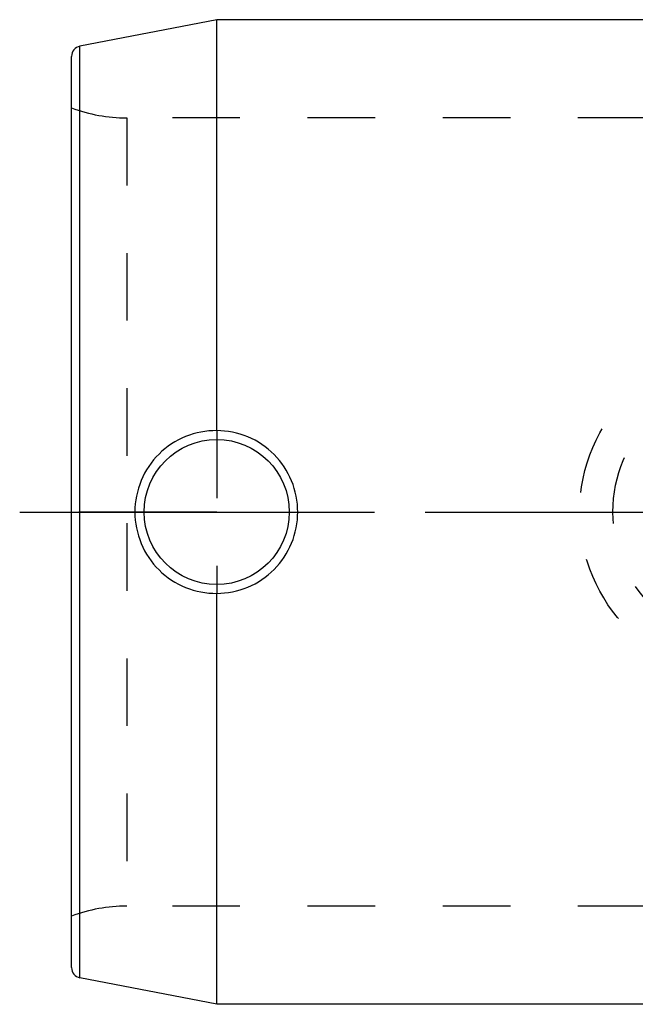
# Model space of a CAD drawing. Header units: millimetres. Extents: x 410 to 585, y 410 to 585.
# Tile 1 of 4: x 410 to 469, y 490 to 585. Entities that reach past the tile are written whole.
import ezdxf

# ---------------------------------------------------------------- set-up
doc = ezdxf.new("R2010")
doc.units = ezdxf.units.MM
doc.header["$LTSCALE"] = 65.185185
doc.linetypes.add('CENTER', pattern=[0.6, 0.375, -0.075, 0.075, -0.075])
doc.linetypes.add('HIDDEN', pattern=[0.2, 0.1, -0.1])
for name, color, linetype in [('ACHSEN_S', 7, 'CONTINUOUS'), ('KOERPER', 7, 'CONTINUOUS'), ('KONST.EL_MIT_GEO', 7, 'CONTINUOUS'), ('KURVEN', 7, 'CONTINUOUS')]:
    doc.layers.add(name, color=color, linetype=linetype)

msp = doc.modelspace()

# ---------------------------------------------------------------- linework, layer by layer
at = {"layer": 'ACHSEN_S', "color": 2, "linetype": 'CENTER'}
msp.add_line((410, 537.5), (537.874, 537.5), dxfattribs=at)
at = {"layer": 'KOERPER', "color": 7, "linetype": 'Continuous'}
for p, q in [((429, 545.348), (429, 585)), ((493.928, 585), (429, 585)), ((429, 490), (429, 529.652)), ((486, 490), (429, 490))]:
    msp.add_line(p, q, dxfattribs=at)
at = {"layer": 'KOERPER', "color": 8, "linetype": 'HIDDEN'}
msp.add_line((429, 545.348), (429, 529.652), dxfattribs=at)
at = {"layer": 'KOERPER', "color": 2, "linetype": 'CENTER'}
for q in [(415.69, 537.5), (442.31, 537.5)]:
    msp.add_line((429, 537.5), q, dxfattribs=at)
at = {"layer": 'KOERPER', "color": 7, "linetype": 'Continuous'}
msp.add_circle((429, 537.5), 7, dxfattribs=at)
for points, knots in [([(429, 545.348), (427.984, 545.358), (425.916, 544.97), (423.287, 543.234), (421.519, 540.611), (421.106, 538.53), (421.106, 537.5)], [0, 0, 0, 0, 0.247816, 0.497933, 0.748895, 1, 1, 1, 1]), ([(436.814, 537.5), (436.814, 538.52), (436.408, 540.579), (434.675, 543.186), (432.079, 544.937), (430.019, 545.348), (429, 545.348)], [0, 0, 0, 0, 0.250297, 0.500036, 0.749755, 1, 1, 1, 1]), ([(421.106, 537.5), (421.106, 536.47), (421.519, 534.389), (423.287, 531.766), (425.916, 530.03), (427.984, 529.642), (429, 529.652)], [0, 0, 0, 0, 0.25111, 0.502072, 0.752185, 1, 1, 1, 1]), ([(429, 529.652), (430.019, 529.652), (432.079, 530.063), (434.675, 531.814), (436.408, 534.421), (436.814, 536.48), (436.814, 537.5)], [0, 0, 0, 0, 0.250245, 0.499964, 0.749703, 1, 1, 1, 1])]:
    msp.add_open_spline(points, degree=3, knots=knots, dxfattribs=at)
at = {"layer": 'KONST.EL_MIT_GEO', "color": 7, "linetype": 'Continuous'}
for p, q in [((429, 585), (415.809, 582.436)), ((415.809, 492.564), (415.809, 582.436)), ((415, 493.546), (415, 581.454)), ((429, 490), (415.809, 492.564))]:
    msp.add_line(p, q, dxfattribs=at)
at = {"layer": 'KONST.EL_MIT_GEO', "color": 8, "linetype": 'HIDDEN'}
for p, q in [((420.32, 575.525), (420.32, 499.475)), ((483.392, 575.525), (420.32, 575.525)), ((483.392, 499.475), (420.32, 499.475))]:
    msp.add_line(p, q, dxfattribs=at)
at = {"layer": 'KONST.EL_MIT_GEO', "color": 7, "linetype": 'Continuous'}
for centre, start, end in [((416, 581.454), 101, 180), ((416, 493.546), 180, 259)]:
    msp.add_arc(centre, 1, start, end, dxfattribs=at)
at = {"layer": 'KONST.EL_MIT_GEO', "color": 8, "linetype": 'HIDDEN'}
for centre, start, end in [((420.32, 590.525), 249.22814, 270), ((420.32, 484.475), 90, 110.77186)]:
    msp.add_arc(centre, 15, start, end, dxfattribs=at)
at = {"layer": 'KURVEN', "color": 8, "linetype": 'HIDDEN'}
for radius in [16, 12.8]:
    msp.add_circle((480, 537.5), radius, dxfattribs=at)

doc.saveas('drawing.dxf')
